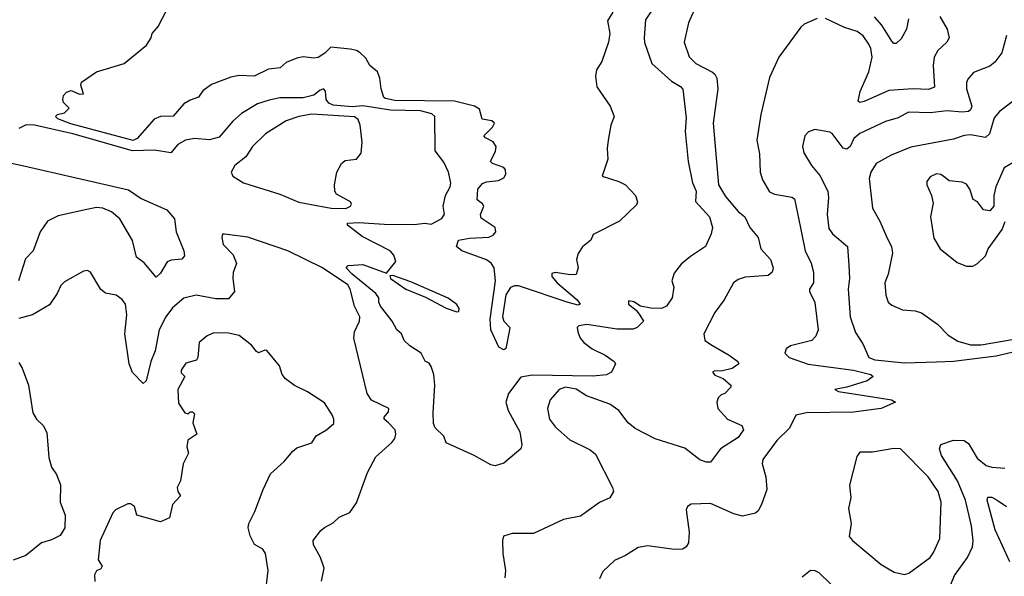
# Model space of a CAD drawing. Extents: x 1921360 to 2014538, y 768294 to 907744.
# Tile 240 of 256: x 1966975 to 1971593, y 838377 to 840990. Entities that reach past the tile are written whole.
import ezdxf

# ---------------------------------------------------------------- set-up
doc = ezdxf.new("R2010")
doc.units = 0

msp = doc.modelspace()

# ---------------------------------------------------------------- linework, layer by layer
at = {"layer": '0CON10XD'}
for points in [[(1969955, 841057.5), (1969910.8, 840989.2), (1969904.5, 840905), (1969905, 840883.3), (1969940, 840785), (1970031.7, 840701.7), (1970075, 840676.2), (1970085, 840664.2), (1970101.2, 840528.8), (1970096.6, 840465), (1970110.5, 840325), (1970130.6, 840225), (1970147.1, 840185), (1970145, 840137.5), (1970210, 840065), (1970224, 840015), (1970218, 839985), (1970192, 839925), (1970120.7, 839879.3), (1970077, 839843), (1970045, 839800), (1970033.3, 839765), (1970043.3, 839735), (1970035.5, 839685), (1970008.6, 839645), (1969985, 839634.7), (1969934.5, 839635.5), (1969886.2, 839646.2), (1969855, 839666.5), (1969830, 839670), (1969830.8, 839655), (1969866.6, 839626.6), (1969883.2, 839603.2), (1969900, 839575), (1969871.2, 839545), (1969852.7, 839537.3), (1969775, 839537.9), (1969635, 839559.2), (1969597, 839553), (1969590, 839545), (1969592.5, 839525), (1969603.3, 839495), (1969621.2, 839475), (1969660, 839445), (1969720.8, 839415), (1969763.3, 839385), (1969768.8, 839375), (1969750, 839335), (1969727.1, 839322.9), (1969662.4, 839317.6), (1969378.3, 839321.7), (1969325, 839312.5), (1969267.9, 839235), (1969254.6, 839195), (1969265.4, 839155), (1969321.2, 839055), (1969330, 838995), (1969326, 838975), (1969245, 838909.2), (1969205, 838895.8), (1969185, 838900.8), (1969106.2, 838945), (1968975, 839004), (1968964, 839035), (1968923.8, 839073.8), (1968916.2, 839095), (1968914.7, 839145), (1968921.8, 839275), (1968917.5, 839325), (1968905, 839362.5), (1968895, 839377.5), (1968877, 839387), (1968857.5, 839425), (1968805, 839458.5), (1968779.1, 839485), (1968765.7, 839515), (1968744.3, 839535), (1968721.5, 839575), (1968667.8, 839645), (1968659.2, 839665), (1968659.5, 839685), (1968646.1, 839705), (1968534.6, 839795), (1968506.7, 839825), (1968515, 839836.2), (1968585, 839841.2), (1968695, 839800), (1968740, 839855), (1968730, 839885), (1968712.5, 839905), (1968581.8, 839971.8), (1968513.3, 840025), (1968512.5, 840035), (1968565, 840038.1), (1968685, 840030.1), (1968825, 840028.3), (1968875, 840035.3), (1968905, 840030.8), (1968955, 840057.5), (1968967, 840077), (1968962, 840115), (1968972, 840165), (1968994, 840206), (1968997.5, 840225), (1968986.7, 840275), (1968965, 840320.8), (1968923.8, 840375), (1968922.9, 840535), (1968907.7, 840547.7), (1968855, 840562.5), (1968715, 840565.8), (1968585.1, 840585.1), (1968535, 840581.6), (1968445, 840589.2), (1968425, 840598.8), (1968412.4, 840615), (1968410, 840655), (1968400, 840665), (1968385, 840660), (1968355, 840635.3), (1968305, 840623.6), (1968195, 840623), (1968145, 840612.3), (1968090.8, 840595), (1968015, 840550.5), (1967975, 840514.4), (1967911.3, 840438.7), (1967865, 840426.4), (1967795, 840432.2), (1967753.3, 840425), (1967716.2, 840405), (1967684.3, 840365.7), (1967607, 840377), (1967504.1, 840374.1), (1967223.8, 840455), (1967045, 840495.1), (1967005, 840496.3), (1966970.9, 840479.1)], [(1969756.2, 841025), (1969732.2, 840985), (1969742.5, 840925), (1969735.9, 840885), (1969705, 840793.8), (1969680.8, 840755), (1969675.8, 840725), (1969682, 840675), (1969744.2, 840585), (1969762.5, 840535), (1969747.1, 840495), (1969734.5, 840425), (1969730, 840385), (1969734, 840335), (1969707.5, 840255), (1969785, 840231.4), (1969816, 840215), (1969863.8, 840165), (1969873.3, 840135), (1969868.3, 840121.7), (1969787.5, 840045), (1969665, 839982.5), (1969654.1, 839955.9), (1969615, 839924), (1969595, 839893.3), (1969586.7, 839865), (1969594.4, 839825), (1969585.4, 839794.6), (1969557.8, 839792.2), (1969485.8, 839804.2), (1969470.8, 839799.2), (1969471.4, 839785), (1969495.5, 839755), (1969589.6, 839675), (1969604.2, 839655), (1969595, 839650.8), (1969546.7, 839663.3), (1969315, 839741), (1969295, 839741.5), (1969276.9, 839733.1), (1969255, 839699.4), (1969239.4, 839595), (1969246.4, 839575), (1969273.6, 839545), (1969272.4, 839535), (1969255, 839447.5), (1969245, 839440), (1969222.3, 839452.3), (1969184, 839535), (1969182.2, 839585), (1969206.8, 839765), (1969201.1, 839825), (1969186.6, 839846.6), (1969165, 839862.3), (1969048.8, 839905), (1969023.9, 839926.1), (1969033.3, 839955), (1969084.8, 839965.2), (1969175, 839969.8), (1969195, 839979.2), (1969208.2, 839995), (1969205.5, 840015.5), (1969139.3, 840059.3), (1969136.7, 840075), (1969152.5, 840115), (1969146.4, 840126.4), (1969120, 840145), (1969124.2, 840195), (1969145, 840221.2), (1969165, 840229.2), (1969220, 840235), (1969245, 840248.6), (1969254.4, 840265), (1969253.1, 840285), (1969245, 840295.6), (1969192.5, 840315), (1969183.3, 840325), (1969206.7, 840373.3), (1969210, 840395), (1969195, 840417.5), (1969160, 840435), (1969152.5, 840445), (1969193.3, 840485), (1969202.5, 840505), (1969190, 840515), (1969144, 840524), (1969130.9, 840570.9), (1969108, 840585), (1969015, 840608.3), (1968735, 840611.3), (1968690.3, 840620.3), (1968683.6, 840625), (1968670, 840665), (1968664, 840715), (1968653.8, 840745), (1968617.5, 840775), (1968599.3, 840809.3), (1968572.5, 840835), (1968555, 840846), (1968525, 840852.5), (1968435, 840861.1), (1968406.7, 840833.3), (1968375, 840813.3), (1968355, 840809.7), (1968305, 840815.9), (1968275, 840810), (1968225, 840788.9), (1968196.2, 840763.8), (1968142.2, 840757.8), (1968075, 840724.6), (1968005, 840727.5), (1967965, 840720.4), (1967875, 840685.6), (1967833.8, 840656.2), (1967813.5, 840626.5), (1967775, 840613.2), (1967745, 840594.6), (1967695, 840537.1), (1967635, 840535.3), (1967606.4, 840523.6), (1967526.9, 840433.1), (1967507, 840423), (1967215, 840501.3), (1967154, 840525), (1967142.5, 840535), (1967152.5, 840545), (1967185, 840553.3), (1967206.7, 840575), (1967181.4, 840601.4), (1967177.1, 840615), (1967181.1, 840635), (1967195, 840650.6), (1967217.3, 840657.3), (1967255, 840640.8), (1967275, 840642.5), (1967262.3, 840682.3), (1967265, 840696.2), (1967335, 840745.8), (1967465, 840784.2), (1967569.7, 840870.3), (1967591.2, 840905), (1967596.2, 840925), (1967625, 840958.8), (1967665, 841036)], [(1970137.9, 841035), (1970112.3, 840975), (1970092.2, 840885), (1970115, 840815.6), (1970145.6, 840785), (1970223.8, 840743.8), (1970235.8, 840735), (1970244.2, 840715), (1970248.9, 840665), (1970226.9, 840505), (1970252.7, 840215), (1970285, 840160.7), (1970345, 840090.4), (1970375.3, 840065.3), (1970400, 840015), (1970438, 839968), (1970451.1, 839915), (1970496.2, 839865), (1970508.4, 839825), (1970504.5, 839805), (1970485, 839788.9), (1970378.3, 839781.7), (1970345, 839770.9), (1970323.1, 839755), (1970278.9, 839675), (1970235, 839615.7), (1970184.3, 839515), (1970188.5, 839485), (1970225, 839461.1), (1970303.1, 839415), (1970343.3, 839385), (1970347.5, 839375), (1970316.4, 839353.6), (1970265, 839340), (1970235, 839342), (1970224.3, 839335), (1970235, 839321.9), (1970275, 839305.7), (1970310, 839275), (1970310, 839265), (1970282.5, 839235), (1970265, 839228.8), (1970250.6, 839215), (1970244.4, 839195), (1970248.9, 839165), (1970294.6, 839114.6), (1970362.5, 839085), (1970370.5, 839065), (1970345, 839029.6), (1970262.2, 838975), (1970215, 838913.1), (1970195, 838913.3), (1970165, 838924.5), (1970095, 838978.8), (1969955, 839022.1), (1969861.5, 839071.5), (1969828.3, 839098.3), (1969785, 839155.6), (1969742.5, 839185), (1969634, 839225), (1969585, 839256.1), (1969535, 839265.8), (1969505, 839254.4), (1969462.9, 839205), (1969451.2, 839165), (1969460.5, 839115), (1969488, 839078), (1969555, 839018.5), (1969650.5, 838970.5), (1969675, 838951.2), (1969755.8, 838795), (1969760, 838775), (1969743.3, 838745), (1969695, 838724), (1969605, 838659.4), (1969525.7, 838644.3), (1969385, 838578), (1969285, 838578.1), (1969244.6, 838565.4), (1969239.1, 838545), (1969240.8, 838485), (1969253.8, 838405), (1969250, 838370)], [(1970715, 840996.4), (1970655, 840968.9), (1970638.2, 840955), (1970535, 840814.5), (1970491.8, 840718.2), (1970451.6, 840545), (1970432.2, 840425), (1970445, 840360), (1970447.5, 840275), (1970458.2, 840238.2), (1970491.8, 840181.8), (1970515, 840171.2), (1970596.4, 840156.4), (1970608.7, 840148.7), (1970624.8, 840074.8), (1970659, 839905), (1970687.2, 839847.2), (1970698.8, 839805), (1970698.4, 839755), (1970679.4, 839725), (1970680, 839715), (1970705, 839662.5), (1970720, 839535), (1970708.8, 839505), (1970690, 839485), (1970590.5, 839459.5), (1970570, 839445), (1970564.3, 839425), (1970584.5, 839404.5), (1970673.3, 839373.3), (1970885, 839344.8), (1970966.7, 839325), (1970977.5, 839315), (1970950, 839295), (1970855, 839265.3), (1970798.8, 839255), (1970815, 839244.7), (1971005.4, 839214.6), (1971063.3, 839205), (1971082.5, 839195), (1971015.3, 839164.7), (1970885, 839148.4), (1970664.6, 839145.4), (1970615.8, 839134.2), (1970585, 839072.9), (1970525.8, 839015), (1970460, 838925), (1970457.5, 838905), (1970474.3, 838845), (1970478.6, 838785), (1970454.2, 838715), (1970438, 838685), (1970425.5, 838674.5), (1970365, 838660), (1970325, 838670), (1970215, 838719.4), (1970125, 838716), (1970106.7, 838705), (1970100.5, 838689.5), (1970115.6, 838585), (1970111.1, 838535), (1970100.8, 838515), (1970085, 838504.4), (1970045, 838502.5), (1969920.7, 838520.7), (1969875, 838511.9), (1969816.2, 838475), (1969765, 838452.2), (1969710.7, 838399.3), (1969694, 838365)], [(1971291.1, 841005), (1971324.5, 840945), (1971334.5, 840905), (1971323.3, 840885), (1971281.5, 840845), (1971264.6, 840815), (1971260, 840775), (1971266.2, 840673.8), (1971237.6, 840662.4), (1971165, 840666.2), (1971052.1, 840657.9), (1970935, 840605.9), (1970915, 840601.5), (1970908.1, 840608.1), (1970917.4, 840652.6), (1970957.5, 840745), (1970973.9, 840815), (1970967.3, 840855), (1970957.7, 840875), (1970931.1, 840915), (1970902.5, 840935), (1970843.6, 840953.6), (1970755, 840996.5)], [(1971143.8, 840995), (1971134.4, 840945), (1971109.1, 840900.9), (1971085, 840878.8), (1971075, 840878), (1971065, 840890), (1971018.1, 840965), (1970984.2, 841004.2)], [(1971603.4, 840916.6), (1971581.9, 840835), (1971548.8, 840791.2), (1971525, 840772.5), (1971448.3, 840741.7), (1971421.7, 840711.7), (1971415.4, 840694.6), (1971416.1, 840665), (1971440.3, 840585), (1971435, 840567.1), (1971425, 840559.2), (1971395, 840556.2), (1971325, 840563.1), (1971245, 840552.4), (1971143.2, 840556.8), (1971095, 840530), (1971035, 840512.2), (1970915, 840455.4), (1970887.7, 840432.3), (1970869.3, 840395), (1970855, 840382.3), (1970837.7, 840387.7), (1970786, 840456), (1970775, 840462.9), (1970705, 840474.2), (1970675, 840464), (1970657.5, 840445), (1970645.8, 840395), (1970652, 840365), (1970689.4, 840305), (1970728.1, 840258.1), (1970765.4, 840185.4), (1970768.9, 840155), (1970762.5, 840075), (1970769.5, 840009.5), (1970786.7, 839985), (1970858.1, 839925), (1970863.4, 839836.6), (1970867.5, 839775), (1970860, 839725), (1970869.4, 839595), (1970895, 839521.4), (1970929.3, 839469.3), (1970958, 839405), (1970985, 839393.7), (1971125, 839380)], [(1971673, 840637), (1971570.5, 840559.5), (1971545, 840530), (1971522.9, 840455), (1971505, 840436.5), (1971435, 840449.2), (1971405, 840446.6), (1971355, 840429.6), (1971155, 840391.3), (1971062.5, 840355), (1970991.4, 840315), (1970967.3, 840275), (1970959.6, 840245), (1970974.7, 840105), (1971009.5, 840045), (1971043.5, 839965), (1971064.5, 839925), (1971068.2, 839895), (1971048.9, 839795), (1971033.3, 839755), (1971036.8, 839696.8), (1971048, 839665), (1971065, 839650.8), (1971115, 839627.5), (1971175, 839624), (1971204.2, 839614.2), (1971280.3, 839560.3), (1971329.5, 839509.5), (1971375, 839480.9), (1971435, 839464.6), (1971485, 839463.9)], [(1968505, 840104.2), (1968526, 840115), (1968530.8, 840125), (1968527.1, 840135), (1968461.1, 840171.1), (1968453.4, 840185), (1968451.7, 840215), (1968462.9, 840275), (1968485, 840315.4), (1968501.2, 840328.8), (1968555, 840334.8), (1968576.2, 840363.8), (1968581, 840415), (1968571.3, 840495), (1968562.1, 840522.1), (1968545, 840534.2), (1968345, 840546.5), (1968284.2, 840535.8), (1968225.3, 840514.7), (1968128.1, 840455), (1968066.7, 840395), (1968035, 840346.9), (1967984.3, 840305), (1967966.2, 840275), (1967974.2, 840255), (1968024.6, 840225), (1968195, 840170.5), (1968285, 840134.2), (1968335, 840124), (1968436.2, 840105), (1968505, 840104.2)], [(1966863, 840333), (1966994.7, 840304.7), (1967485, 840192.3), (1967545, 840151.6), (1967665, 840097.4), (1967700.8, 840055), (1967708.7, 839995), (1967744.4, 839905), (1967747.8, 839882.2), (1967735, 839865.8), (1967685, 839861.2), (1967666.7, 839853.3), (1967635, 839800.8), (1967615, 839781.2), (1967558.5, 839848.5), (1967522.9, 839875), (1967504.3, 839954.3), (1967445, 840055.4), (1967405, 840087.7), (1967365.2, 840105.2), (1967335, 840109.2), (1967289.7, 840099.7), (1967155, 840069.3), (1967106.1, 840043.9), (1967070.9, 839995), (1967037.7, 839905), (1967003.1, 839866.9), (1966969.5, 839765)], [(1971645, 840325.8), (1971592.9, 840295), (1971552.5, 840205), (1971544, 840165), (1971543.3, 840115), (1971525, 840092.5), (1971495, 840097.5), (1971466.7, 840135), (1971446.1, 840146.1), (1971431.2, 840195), (1971415, 840218.8), (1971395, 840227.5), (1971335, 840233.8), (1971317.5, 840247.5), (1971295, 840262.9), (1971275, 840266.7), (1971245, 840252.9), (1971229.1, 840230.9), (1971229.2, 840215), (1971252, 840165), (1971259.5, 840129.5), (1971246.2, 840065), (1971262.5, 839965), (1971292, 839915), (1971371.2, 839851.2), (1971415, 839833.3), (1971445, 839833.3)], [(1971445, 839833.3), (1971467.5, 839845), (1971505, 839882.5), (1971516.7, 839915), (1971583.3, 840005), (1971597, 840043)], [(1968391.2, 838355), (1968402.7, 838415), (1968386.4, 838466.4), (1968353.5, 838525), (1968350.8, 838545), (1968387.3, 838592.7), (1968405, 838606.7), (1968445, 838628.8), (1968473.8, 838655), (1968522.9, 838677.1), (1968555, 838722), (1968605.7, 838865), (1968645, 838938), (1968720, 839005), (1968734.4, 839025), (1968739.1, 839045), (1968735.4, 839065), (1968705, 839098.5), (1968683.8, 839115), (1968684.2, 839125), (1968705, 839150), (1968705.7, 839165), (1968625, 839203.5), (1968604.2, 839235), (1968542.3, 839495), (1968544.8, 839525), (1968568.7, 839575), (1968570.7, 839595), (1968545.3, 839645), (1968525.2, 839725), (1968513.9, 839745), (1968395, 839825.4), (1968232.8, 839905), (1968045, 839969.4), (1967935, 839983.8), (1967927, 839983), (1967922.5, 839967.5), (1967930, 839935), (1967976, 839886), (1967992.5, 839845), (1967976.6, 839803.4), (1967975.3, 839775.3), (1967983.1, 839715), (1967955, 839680.5), (1967895, 839679.7), (1967802.4, 839697.6), (1967745, 839683.3), (1967692, 839638), (1967660.4, 839595), (1967628.8, 839535), (1967611.2, 839435), (1967589.5, 839385), (1967568.6, 839295), (1967555, 839282), (1967505, 839333.3), (1967488.6, 839375), (1967468.8, 839515), (1967477.5, 839605), (1967471.1, 839655), (1967455, 839677.5), (1967427.4, 839697.4), (1967377, 839707), (1967355, 839723.8), (1967307.5, 839805), (1967293, 839813), (1967275, 839810), (1967185, 839759.2), (1967167.9, 839742.1), (1967150.8, 839705), (1967115, 839652.2), (1967035, 839604.5), (1966971.7, 839588.3)], [(1969025, 839618.1), (1969035, 839620), (1969036.5, 839635), (1969025, 839652.9), (1968985, 839682.3), (1968809.7, 839759.7), (1968725, 839790), (1968711.7, 839788.3), (1968713.8, 839775), (1968786.9, 839725), (1968878, 839688), (1968975, 839635.9), (1969025, 839618.1)], [(1968126, 838285), (1968140, 838405), (1968128.6, 838485), (1968115, 838504), (1968077, 838527), (1968056.8, 838566.8), (1968046.9, 838605), (1968049.4, 838625), (1968078.6, 838681.4), (1968117.5, 838785), (1968151.7, 838858.3), (1968215, 838916.2), (1968255.8, 838965), (1968275, 838980), (1968345, 839004.4), (1968365, 839036.2), (1968413.8, 839065), (1968448, 839095), (1968449.2, 839115), (1968441.4, 839135), (1968405, 839192.2), (1968325, 839243.8), (1968263.6, 839273.6), (1968222, 839305), (1968206.2, 839325), (1968193.8, 839365), (1968135, 839437.5), (1968125, 839439.2), (1968095, 839427.1), (1968085, 839431.9), (1968062.2, 839462.2), (1968005, 839508.5), (1967955, 839518.2), (1967885, 839520.4), (1967854, 839506), (1967817.1, 839475), (1967811.2, 839405), (1967805, 839392.5), (1967755, 839377.5), (1967732.5, 839345), (1967733, 839333), (1967750, 839315), (1967716.7, 839255), (1967720.7, 839190.7), (1967750, 839145), (1967765, 839140), (1967775, 839150), (1967785, 839150), (1967795, 839140), (1967787.7, 839097.7), (1967806.2, 839045), (1967764.2, 839015.8), (1967758.8, 838985), (1967766.7, 838955), (1967741.2, 838905), (1967730, 838825), (1967713.8, 838795), (1967716.1, 838776.1), (1967728.8, 838755), (1967692.5, 838715), (1967677.5, 838652.5), (1967635, 838633.8), (1967525, 838664), (1967514.2, 838705), (1967495, 838717.8), (1967482.6, 838717.4), (1967425, 838690), (1967412.5, 838675), (1967351.9, 838545), (1967342.5, 838455), (1967362.5, 838425), (1967355, 838412.5), (1967335, 838402.5), (1967326.2, 838385), (1967327.3, 838352.7)], [(1971125, 839380), (1971275, 839384.6), (1971355, 839386.5), (1971555, 839412.1), (1971775, 839464.2)], [(1971485, 839463.9), (1971685, 839498.3)], [(1966971.2, 839381.2), (1966986.9, 839355), (1967016.5, 839275), (1967037.1, 839145), (1967054.6, 839115), (1967085.5, 839085), (1967102.9, 839052.9), (1967111.2, 838935), (1967125, 838889.2), (1967147.5, 838855), (1967166.2, 838806.2), (1967165.6, 838725.6), (1967188.8, 838665), (1967187.3, 838605), (1967165, 838569.3), (1967125, 838548.7), (1967078, 838535), (1967004.3, 838475.7), (1966945, 838452.5)], [(1971328.5, 838305), (1971358.7, 838381.3), (1971420.9, 838465), (1971444.5, 838515), (1971446.9, 838543.1), (1971438.7, 838615), (1971410.5, 838735), (1971373.1, 838825), (1971298.9, 838945), (1971288.5, 838975), (1971294.5, 838995.5), (1971355, 839016.9), (1971405, 839014.4), (1971425, 839000), (1971465, 838932.5), (1971508.1, 838898.1), (1971535, 838889.6), (1971595.3, 838885.3)], [(1971125, 838386.2), (1971145, 838392), (1971245, 838465.6), (1971261.5, 838488.5), (1971291.1, 838555), (1971296.9, 838725), (1971283.5, 838775), (1971235.4, 838845), (1971105.4, 838975.4), (1971075, 838977.8), (1970975, 838960), (1970915, 838960), (1970900.8, 838939.2), (1970866.2, 838805), (1970872.7, 838747.3), (1970862.9, 838695), (1970874.3, 838625), (1970866, 838565), (1970881.2, 838545), (1971015, 838432), (1971076.1, 838396.1), (1971125, 838386.2)], [(1971618.8, 838445), (1971549.4, 838595), (1971513.1, 838735), (1971515, 838748.8), (1971535, 838748.2), (1971560, 838735), (1971602.5, 838705)], [(1970645, 838374.2), (1970684.2, 838405.8), (1970705, 838404), (1970723.3, 838395), (1970836.2, 838285)]]:
    msp.add_lwpolyline(points, dxfattribs=at)

doc.saveas('drawing.dxf')
